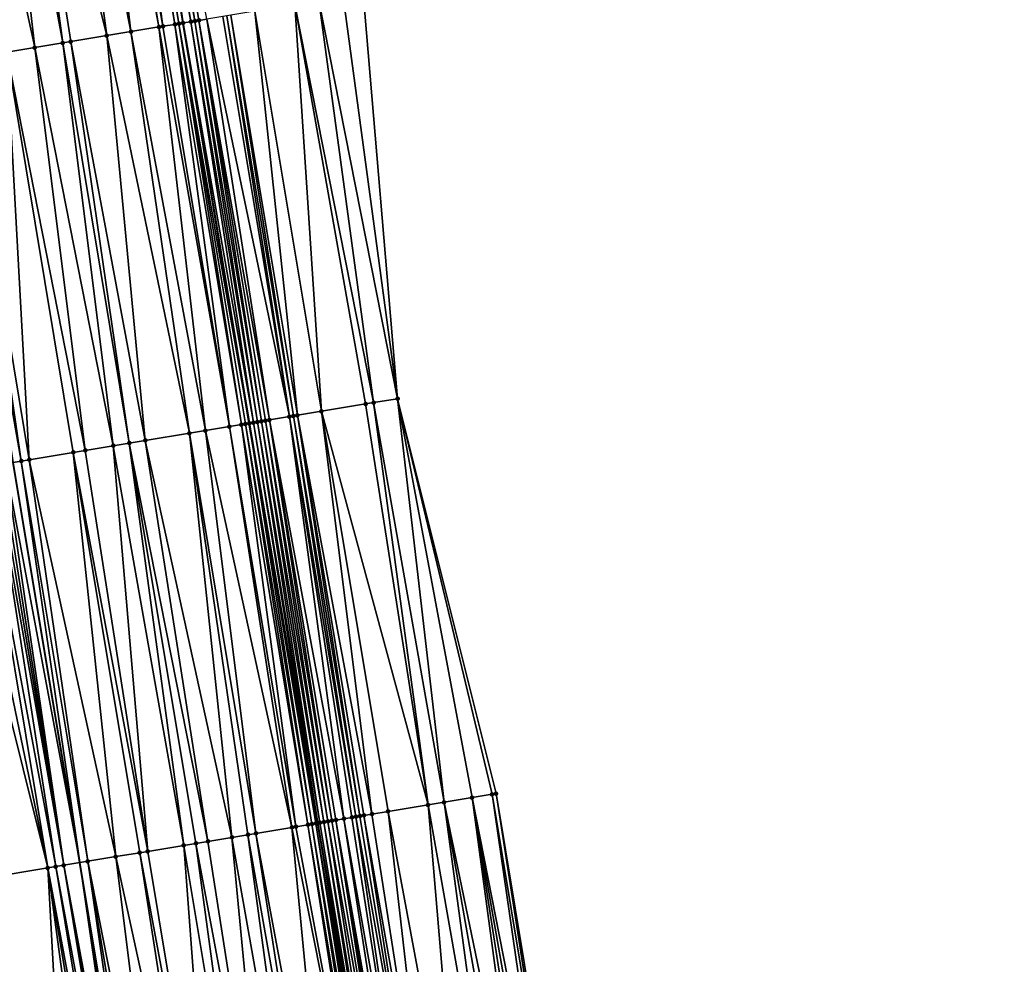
# Model space of a CAD drawing. Header units: feet. Extents: x 2004186 to 2014793, y 836912 to 864902.
# Tile 36 of 256: x 2010884 to 2010932, y 837913 to 837960. Entities that reach past the tile are written whole.
import ezdxf

# ---------------------------------------------------------------- set-up
doc = ezdxf.new("R2010")
doc.units = ezdxf.units.FT
doc.header["$LTSCALE"] = 100
doc.header["$MEASUREMENT"] = 0
for name, color, linetype, lineweight in [('EP_Travel Lane', 5, 'Continuous', 40), ('GPL_Skip Line', 2, 'Continuous', 40), ('Road Shots', 4, 'Continuous', 200), ('Road X-Section', 30, 'Continuous', 13)]:
    doc.layers.add(name, color=color, linetype=linetype, lineweight=lineweight)
doc.layers.add('I-77 SB_MM21-27-Surface-Border', color=7, linetype='Continuous')
doc.layers.add('I-77 SB_MM21-27-Surface-TIN', color=7, linetype='Continuous')

msp = doc.modelspace()

# ---------------------------------------------------------------- linework, layer by layer
at = {"layer": 'EP_Travel Lane'}
msp.add_polyline3d([(2010924.639492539, 837762.1535632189, 351.112302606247), (2010921.426372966, 837781.892545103, 350.9676407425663), (2010918.213079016, 837801.6325982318, 350.8297281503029), (2010914.999891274, 837821.3719988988, 350.6744719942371), (2010911.786688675, 837841.111490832, 350.4947410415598), (2010908.573468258, 837860.8510922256, 350.325861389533), (2010905.230177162, 837880.568761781, 350.1408622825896), (2010901.841067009, 837900.2786288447, 349.9394144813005), (2010898.449661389, 837919.9880453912, 349.7328753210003), (2010895.058262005, 837939.6974256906, 349.5052719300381), (2010891.815247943, 837959.4319245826, 349.2995433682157), (2010888.576262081, 837979.1662697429, 349.0703056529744), (2010885.338498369, 837998.9010949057, 348.8471229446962), (2010882.096663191, 838018.6327514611, 348.5928609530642), (2010878.840994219, 838038.364374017, 348.3396997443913), (2010875.554514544, 838058.0836209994, 348.0588226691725)], dxfattribs=at)
at = {"layer": 'GPL_Skip Line'}
msp.add_polyline3d([(2010912.941776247, 837760.2101772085, 351.2977081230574), (2010909.662889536, 837779.9389449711, 351.1435873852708), (2010906.383978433, 837799.6678595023, 351.0071581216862), (2010903.105088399, 837819.3966472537, 350.8527053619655), (2010899.826222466, 837839.1252899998, 350.6803810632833), (2010896.547340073, 837858.8540317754, 350.5199043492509), (2010893.268504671, 837878.5824908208, 350.3265377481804), (2010889.989681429, 837898.3108766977, 350.1271069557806), (2010886.710847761, 837918.0393253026, 349.9331000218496), (2010883.43206572, 837937.7674632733, 349.709123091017), (2010880.153236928, 837957.4958825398, 349.5122352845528), (2010876.874473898, 837977.2239061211, 349.278154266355), (2010873.595703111, 837996.9519763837, 349.0480733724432), (2010870.317881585, 838016.6798634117, 348.7903655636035), (2010867.042732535, 838036.408323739, 348.54283245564), (2010863.778196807, 838056.1379168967, 348.2497491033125), (2010860.513625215, 838075.8677769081, 347.975805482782)], dxfattribs=at)
at = {"layer": 'I-77 SB_MM21-27-Surface-Border', "color": 3, "linetype": 'ByBlock', "lineweight": -2}
msp.add_polyline3d([(2010883.116545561, 838059.329832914, 347.7215832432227), (2010885.589927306, 838039.4810432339, 348.0477483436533), (2010890.443600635, 838020.0138522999, 348.233986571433), (2010894.312746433, 838000.3876960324, 348.4551105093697), (2010897.591424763, 837980.6601820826, 348.698180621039), (2010900.672749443, 837960.9002386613, 348.9272747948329), (2010902.373183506, 837940.9097694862, 349.2042236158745), (2010907.230432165, 837921.4432488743, 349.3640265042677), (2010910.509157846, 837901.715450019, 349.5693387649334), (2010913.590574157, 837881.9549552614, 349.7894241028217), (2010916.869330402, 837862.2269725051, 349.9897201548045), (2010919.556296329, 837842.4000729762, 350.1814945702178), (2010922.637881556, 837822.6385618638, 350.3445462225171), (2010925.522047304, 837802.8450173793, 350.4971758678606), (2010928.801060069, 837783.1154911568, 350.6428414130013), (2010932.276911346, 837763.4214939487, 350.7692823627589)], dxfattribs=at)
at = {"layer": 'I-77 SB_MM21-27-Surface-TIN', "color": 128, "linetype": 'ByBlock', "lineweight": -2}
for points in [[(2010888.909784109, 837979.2217334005, 349.0730916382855), (2010888.712489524, 837979.1889485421, 349.0735284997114), (2010892.188498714, 837959.4940011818, 349.3037677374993)], [(2010889.304386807, 837979.2872217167, 349.0651303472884), (2010888.909784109, 837979.2217334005, 349.0730916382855), (2010892.385796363, 837959.526767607, 349.3013989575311)], [(2010888.909784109, 837979.2217334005, 349.0730916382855), (2010892.188498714, 837959.4940011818, 349.3037677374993), (2010892.385796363, 837959.526767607, 349.3013989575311)], [(2010889.304386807, 837979.2872217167, 349.0651303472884), (2010892.583100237, 837959.5594965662, 349.295245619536), (2010892.977729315, 837959.6248261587, 349.2699763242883)], [(2010889.304386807, 837979.2872217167, 349.0651303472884), (2010892.385796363, 837959.526767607, 349.3013989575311), (2010892.583100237, 837959.5594965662, 349.295245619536)], [(2010886.936743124, 837978.8944572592, 349.1273029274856), (2010885.358338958, 837978.6324641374, 349.1556777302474), (2010889.22898794, 837959.002781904, 349.3672904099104)], [(2010887.331352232, 837978.9599070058, 349.1159833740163), (2010886.936743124, 837978.8944572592, 349.1273029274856), (2010890.61009496, 837959.2320055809, 349.3364357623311)], [(2010886.936743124, 837978.8944572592, 349.1273029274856), (2010889.22898794, 837959.002781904, 349.3672904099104), (2010890.61009496, 837959.2320055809, 349.3364357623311)], [(2010888.120582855, 837979.0907318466, 349.0868443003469), (2010887.331352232, 837978.9599070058, 349.1159833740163), (2010890.8073973, 837959.2647437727, 349.3312150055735)], [(2010887.331352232, 837978.9599070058, 349.1159833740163), (2010890.61009496, 837959.2320055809, 349.3364357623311), (2010890.8073973, 837959.2647437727, 349.3312150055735)], [(2010888.317897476, 837979.1233961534, 349.0759109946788), (2010888.120582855, 837979.0907318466, 349.0868443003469), (2010891.399312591, 837959.3629085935, 349.3105269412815)], [(2010888.120582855, 837979.0907318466, 349.0868443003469), (2010890.8073973, 837959.2647437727, 349.3312150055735), (2010891.399312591, 837959.3629085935, 349.3105269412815)], [(2010888.515204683, 837979.156105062, 349.0688611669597), (2010888.317897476, 837979.1233961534, 349.0759109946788), (2010891.59662003, 837959.3956161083, 349.3022074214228)], [(2010888.317897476, 837979.1233961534, 349.0759109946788), (2010891.399312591, 837959.3629085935, 349.3105269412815), (2010891.59662003, 837959.3956161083, 349.3022074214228)], [(2010888.515204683, 837979.156105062, 349.0688611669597), (2010891.815247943, 837959.4319245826, 349.2995433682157), (2010888.576262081, 837979.1662697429, 349.0703056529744)], [(2010888.515204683, 837979.156105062, 349.0688611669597), (2010891.793918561, 837959.4283772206, 349.2993019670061), (2010891.815247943, 837959.4319245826, 349.2995433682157)], [(2010888.515204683, 837979.156105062, 349.0688611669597), (2010891.59662003, 837959.3956161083, 349.3022074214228), (2010891.793918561, 837959.4283772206, 349.2993019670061)], [(2010888.712489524, 837979.1889485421, 349.0735284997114), (2010888.576262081, 837979.1662697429, 349.0703056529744), (2010891.815247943, 837959.4319245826, 349.2995433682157)], [(2010888.712489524, 837979.1889485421, 349.0735284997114), (2010891.815247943, 837959.4319245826, 349.2995433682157), (2010892.188498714, 837959.4940011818, 349.3037677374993)], [(2010883.188046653, 837978.2721428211, 349.1876600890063), (2010882.201565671, 837978.1082670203, 349.1940665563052), (2010885.874912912, 837958.4458429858, 349.4166824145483)], [(2010885.358338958, 837978.6324641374, 349.1556777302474), (2010883.188046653, 837978.2721428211, 349.1876600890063), (2010888.04519146, 837958.806247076, 349.3879400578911)], [(2010883.188046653, 837978.2721428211, 349.1876600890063), (2010886.269504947, 837958.5113954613, 349.4139272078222), (2010888.04519146, 837958.806247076, 349.3879400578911)], [(2010883.188046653, 837978.2721428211, 349.1876600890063), (2010885.874912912, 837958.4458429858, 349.4166824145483), (2010886.269504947, 837958.5113954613, 349.4139272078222)], [(2010885.358338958, 837978.6324641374, 349.1556777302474), (2010888.04519146, 837958.806247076, 349.3879400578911), (2010889.22898794, 837959.002781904, 349.3672904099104)], [(2010882.201565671, 837978.1082670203, 349.1940665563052), (2010880.22857468, 837977.7806900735, 349.222086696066), (2010884.493822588, 837958.2165188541, 349.4373898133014)], [(2010880.22857468, 837977.7806900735, 349.222086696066), (2010883.112724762, 837957.9872398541, 349.4626561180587), (2010884.493822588, 837958.2165188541, 349.4373898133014)], [(2010882.201565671, 837978.1082670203, 349.1940665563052), (2010884.493822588, 837958.2165188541, 349.4373898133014), (2010885.874912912, 837958.4458429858, 349.4166824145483)], [(2010900.672749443, 837960.9002386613, 348.9272747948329), (2010899.686209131, 837960.7367198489, 348.9707675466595), (2010902.373183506, 837940.9097694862, 349.2042236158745)], [(2010897.318505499, 837960.3443161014, 349.0793323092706), (2010895.345425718, 837960.0172733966, 349.1658046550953), (2010898.624287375, 837940.288656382, 349.3774550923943)], [(2010898.502359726, 837960.540503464, 349.023584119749), (2010897.318505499, 837960.3443161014, 349.0793323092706), (2010901.18932447, 837940.713611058, 349.2573328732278)], [(2010897.318505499, 837960.3443161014, 349.0793323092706), (2010900.794696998, 837940.6482718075, 349.2793237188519), (2010901.18932447, 837940.713611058, 349.2573328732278)], [(2010897.318505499, 837960.3443161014, 349.0793323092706), (2010898.624287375, 837940.288656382, 349.3774550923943), (2010900.794696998, 837940.6482718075, 349.2793237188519)], [(2010899.686209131, 837960.7367198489, 348.9707675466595), (2010898.502359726, 837960.540503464, 349.023584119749), (2010902.373183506, 837940.9097694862, 349.2042236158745)], [(2010898.502359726, 837960.540503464, 349.023584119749), (2010901.18932447, 837940.713611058, 349.2573328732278), (2010902.373183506, 837940.9097694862, 349.2042236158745)], [(2010894.161569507, 837959.8210979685, 349.2227583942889), (2010893.964269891, 837959.7883433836, 349.2263232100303), (2010897.243130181, 837940.0597345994, 349.4329892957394)], [(2010895.345425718, 837960.0172733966, 349.1658046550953), (2010894.161569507, 837959.8210979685, 349.2227583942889), (2010897.440426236, 837940.09251061, 349.4317216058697)], [(2010894.161569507, 837959.8210979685, 349.2227583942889), (2010897.243130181, 837940.0597345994, 349.4329892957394), (2010897.440426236, 837940.09251061, 349.4317216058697)], [(2010895.345425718, 837960.0172733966, 349.1658046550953), (2010897.440426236, 837940.09251061, 349.4317216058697), (2010898.624287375, 837940.288656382, 349.3774550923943)], [(2010891.399312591, 837959.3629085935, 349.3105269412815), (2010890.8073973, 837959.2647437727, 349.3312150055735), (2010894.086249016, 837939.536186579, 349.5326546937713)], [(2010891.59662003, 837959.3956161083, 349.3022074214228), (2010891.399312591, 837959.3629085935, 349.3105269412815), (2010894.678164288, 837939.6343515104, 349.5139379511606)], [(2010891.399312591, 837959.3629085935, 349.3105269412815), (2010894.086249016, 837939.536186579, 349.5326546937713), (2010894.678164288, 837939.6343515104, 349.5139379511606)], [(2010891.793918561, 837959.4283772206, 349.2993019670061), (2010891.59662003, 837959.3956161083, 349.3022074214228), (2010895.058262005, 837939.6974256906, 349.5052719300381)], [(2010891.59662003, 837959.3956161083, 349.3022074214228), (2010894.875474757, 837939.6670407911, 349.5047397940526), (2010895.058262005, 837939.6974256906, 349.5052719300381)], [(2010891.59662003, 837959.3956161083, 349.3022074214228), (2010894.678164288, 837939.6343515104, 349.5139379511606), (2010894.875474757, 837939.6670407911, 349.5047397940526)], [(2010891.793918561, 837959.4283772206, 349.2993019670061), (2010895.058262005, 837939.6974256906, 349.5052719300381), (2010891.815247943, 837959.4319245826, 349.2995433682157)], [(2010892.188498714, 837959.4940011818, 349.3037677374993), (2010891.815247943, 837959.4319245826, 349.2995433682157), (2010895.270046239, 837939.7327169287, 349.513553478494)], [(2010895.270046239, 837939.7327169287, 349.513553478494), (2010891.815247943, 837959.4319245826, 349.2995433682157), (2010895.072767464, 837939.6998369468, 349.5053141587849)], [(2010895.072767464, 837939.6998369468, 349.5053141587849), (2010891.815247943, 837959.4319245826, 349.2995433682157), (2010895.058262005, 837939.6974256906, 349.5052719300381)], [(2010892.385796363, 837959.526767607, 349.3013989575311), (2010892.188498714, 837959.4940011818, 349.3037677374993), (2010895.467343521, 837939.7654855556, 349.511610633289)], [(2010892.188498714, 837959.4940011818, 349.3037677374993), (2010895.270046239, 837939.7327169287, 349.513553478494), (2010895.467343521, 837939.7654855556, 349.511610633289)], [(2010892.583100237, 837959.5594965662, 349.295245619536), (2010892.385796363, 837959.526767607, 349.3013989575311), (2010895.664646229, 837939.7982215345, 349.5066825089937)], [(2010892.385796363, 837959.526767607, 349.3013989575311), (2010895.467343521, 837939.7654855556, 349.511610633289), (2010895.664646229, 837939.7982215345, 349.5066825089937)], [(2010892.977729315, 837959.6248261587, 349.2699763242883), (2010892.583100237, 837959.5594965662, 349.295245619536), (2010896.05927216, 837939.8635700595, 349.4855397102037)], [(2010892.583100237, 837959.5594965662, 349.295245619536), (2010895.861953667, 837939.8309290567, 349.4991523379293), (2010896.05927216, 837939.8635700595, 349.4855397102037)], [(2010892.583100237, 837959.5594965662, 349.295245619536), (2010895.664646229, 837939.7982215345, 349.5066825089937), (2010895.861953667, 837939.8309290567, 349.4991523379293)], [(2010893.766963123, 837959.7556318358, 349.2342353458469), (2010892.977729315, 837959.6248261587, 349.2699763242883), (2010897.045821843, 837940.0270324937, 349.4410147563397)], [(2010892.977729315, 837959.6248261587, 349.2699763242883), (2010896.05927216, 837939.8635700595, 349.4855397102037), (2010897.045821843, 837940.0270324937, 349.4410147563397)], [(2010893.964269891, 837959.7883433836, 349.2263232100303), (2010893.766963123, 837959.7556318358, 349.2342353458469), (2010897.045821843, 837940.0270324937, 349.4410147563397)], [(2010893.964269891, 837959.7883433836, 349.2263232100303), (2010897.045821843, 837940.0270324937, 349.4410147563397), (2010897.243130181, 837940.0597345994, 349.4329892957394)], [(2010889.22898794, 837959.002781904, 349.3672904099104), (2010888.04519146, 837958.806247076, 349.3879400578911), (2010892.113230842, 837939.2087731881, 349.5770347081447)], [(2010890.61009496, 837959.2320055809, 349.3364357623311), (2010889.22898794, 837959.002781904, 349.3672904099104), (2010892.902433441, 837939.3397666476, 349.5618524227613)], [(2010889.22898794, 837959.002781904, 349.3672904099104), (2010892.113230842, 837939.2087731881, 349.5770347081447), (2010892.902433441, 837939.3397666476, 349.5618524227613)], [(2010890.8073973, 837959.2647437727, 349.3312150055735), (2010890.61009496, 837959.2320055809, 349.3364357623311), (2010894.086249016, 837939.536186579, 349.5326546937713)], [(2010890.61009496, 837959.2320055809, 349.3364357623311), (2010892.902433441, 837939.3397666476, 349.5618524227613), (2010894.086249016, 837939.536186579, 349.5326546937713)], [(2010885.874912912, 837958.4458429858, 349.4166824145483), (2010884.493822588, 837958.2165188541, 349.4373898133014), (2010888.364549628, 837938.5863669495, 349.632023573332)], [(2010886.269504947, 837958.5113954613, 349.4139272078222), (2010885.874912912, 837958.4458429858, 349.4166824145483), (2010889.153746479, 837938.7173949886, 349.6200032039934)], [(2010885.874912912, 837958.4458429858, 349.4166824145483), (2010888.364549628, 837938.5863669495, 349.632023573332), (2010889.153746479, 837938.7173949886, 349.6200032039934)], [(2010888.04519146, 837958.806247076, 349.3879400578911), (2010886.269504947, 837958.5113954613, 349.4139272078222), (2010889.94293815, 837938.8484542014, 349.6108333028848)], [(2010886.269504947, 837958.5113954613, 349.4139272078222), (2010889.153746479, 837938.7173949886, 349.6200032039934), (2010889.94293815, 837938.8484542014, 349.6108333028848)], [(2010888.04519146, 837958.806247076, 349.3879400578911), (2010889.94293815, 837938.8484542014, 349.6108333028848), (2010892.113230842, 837939.2087731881, 349.5770347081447)], [(2010883.112724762, 837957.9872398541, 349.4626561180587), (2010880.94242612, 837957.6269566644, 349.5036110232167), (2010884.221253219, 837937.8985475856, 349.7022482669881)], [(2010884.493822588, 837958.2165188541, 349.4373898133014), (2010883.112724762, 837957.9872398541, 349.4626561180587), (2010886.983455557, 837938.3570653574, 349.6528284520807)], [(2010883.112724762, 837957.9872398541, 349.4626561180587), (2010886.391554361, 837938.2588157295, 349.663800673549), (2010886.983455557, 837938.3570653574, 349.6528284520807)], [(2010883.112724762, 837957.9872398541, 349.4626561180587), (2010884.221253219, 837937.8985475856, 349.7022482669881), (2010886.391554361, 837938.2588157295, 349.663800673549)], [(2010884.493822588, 837958.2165188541, 349.4373898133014), (2010886.983455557, 837938.3570653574, 349.6528284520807), (2010888.364549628, 837938.5863669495, 349.632023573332)], [(2010880.94242612, 837957.6269566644, 349.5036110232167), (2010880.350531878, 837957.5286652, 349.5115064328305), (2010883.826653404, 837937.8330419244, 349.7090227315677)], [(2010880.350531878, 837957.5286652, 349.5115064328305), (2010883.43206572, 837937.7674632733, 349.709123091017), (2010883.826653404, 837937.8330419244, 349.7090227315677)], [(2010880.94242612, 837957.6269566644, 349.5036110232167), (2010883.826653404, 837937.8330419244, 349.7090227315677), (2010884.221253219, 837937.8985475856, 349.7022482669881)], [(2010902.373183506, 837940.9097694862, 349.2042236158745), (2010901.18932447, 837940.713611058, 349.2573328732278), (2010904.665408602, 837921.0182127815, 349.4767062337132)], [(2010902.373183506, 837940.9097694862, 349.2042236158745), (2010907.033121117, 837921.4105630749, 349.3735431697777), (2010907.230432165, 837921.4432488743, 349.3640265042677)], [(2010902.373183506, 837940.9097694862, 349.2042236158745), (2010906.046576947, 837921.2470674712, 349.4150359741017), (2010907.033121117, 837921.4105630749, 349.3735431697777)], [(2010902.373183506, 837940.9097694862, 349.2042236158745), (2010904.665408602, 837921.0182127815, 349.4767062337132), (2010906.046576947, 837921.2470674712, 349.4150359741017)], [(2010900.794696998, 837940.6482718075, 349.2793237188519), (2010898.624287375, 837940.288656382, 349.3774550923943), (2010903.87616386, 837920.8874728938, 349.5150754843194)], [(2010901.18932447, 837940.713611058, 349.2573328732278), (2010900.794696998, 837940.6482718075, 349.2793237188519), (2010903.87616386, 837920.8874728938, 349.5150754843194)], [(2010901.18932447, 837940.713611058, 349.2573328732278), (2010903.87616386, 837920.8874728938, 349.5150754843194), (2010904.665408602, 837921.0182127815, 349.4767062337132)], [(2010897.045821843, 837940.0270324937, 349.4410147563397), (2010896.05927216, 837939.8635700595, 349.4855397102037), (2010899.732672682, 837920.2008254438, 349.6924620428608)], [(2010897.243130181, 837940.0597345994, 349.4329892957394), (2010897.045821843, 837940.0270324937, 349.4410147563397), (2010900.324600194, 837920.2989167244, 349.6670102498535)], [(2010897.045821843, 837940.0270324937, 349.4410147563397), (2010900.127288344, 837920.266235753, 349.6769683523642), (2010900.324600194, 837920.2989167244, 349.6670102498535)], [(2010897.045821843, 837940.0270324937, 349.4410147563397), (2010899.732672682, 837920.2008254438, 349.6924620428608), (2010900.127288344, 837920.266235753, 349.6769683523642)], [(2010897.440426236, 837940.09251061, 349.4317216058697), (2010897.243130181, 837940.0597345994, 349.4329892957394), (2010900.521908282, 837920.3316203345, 349.6591222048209)], [(2010897.243130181, 837940.0597345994, 349.4329892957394), (2010900.324600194, 837920.2989167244, 349.6670102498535), (2010900.521908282, 837920.3316203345, 349.6591222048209)], [(2010898.624287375, 837940.288656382, 349.3774550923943), (2010897.440426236, 837940.09251061, 349.4317216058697), (2010901.11382378, 837920.429783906, 349.6402805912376)], [(2010897.440426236, 837940.09251061, 349.4317216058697), (2010900.719204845, 837920.3643932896, 349.6575749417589), (2010901.11382378, 837920.429783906, 349.6402805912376)], [(2010897.440426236, 837940.09251061, 349.4317216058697), (2010900.521908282, 837920.3316203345, 349.6591222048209), (2010900.719204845, 837920.3643932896, 349.6575749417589)], [(2010898.624287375, 837940.288656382, 349.3774550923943), (2010901.903066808, 837920.5605341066, 349.6028543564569), (2010903.87616386, 837920.8874728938, 349.5150754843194)], [(2010898.624287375, 837940.288656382, 349.3774550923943), (2010901.11382378, 837920.429783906, 349.6402805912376), (2010901.903066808, 837920.5605341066, 349.6028543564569)], [(2010894.086249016, 837939.536186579, 349.5326546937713), (2010892.902433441, 837939.3397666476, 349.5618524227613), (2010897.167712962, 837919.7754052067, 349.7700160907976)], [(2010894.678164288, 837939.6343515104, 349.5139379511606), (2010894.086249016, 837939.536186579, 349.5326546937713), (2010897.36501615, 837919.8081382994, 349.7648238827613)], [(2010894.086249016, 837939.536186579, 349.5326546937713), (2010897.167712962, 837919.7754052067, 349.7700160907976), (2010897.36501615, 837919.8081382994, 349.7648238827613)], [(2010894.875474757, 837939.6670407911, 349.5047397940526), (2010894.678164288, 837939.6343515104, 349.5139379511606), (2010897.95693756, 837919.9062662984, 349.7427295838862)], [(2010894.678164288, 837939.6343515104, 349.5139379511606), (2010897.36501615, 837919.8081382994, 349.7648238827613), (2010897.95693756, 837919.9062662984, 349.7427295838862)], [(2010894.875474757, 837939.6670407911, 349.5047397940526), (2010898.154248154, 837919.9389548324, 349.7334629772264), (2010895.058262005, 837939.6974256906, 349.5052719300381)], [(2010894.875474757, 837939.6670407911, 349.5047397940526), (2010897.95693756, 837919.9062662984, 349.7427295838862), (2010898.154248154, 837919.9389548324, 349.7334629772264)], [(2010895.072767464, 837939.6998369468, 349.5053141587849), (2010895.058262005, 837939.6974256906, 349.5052719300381), (2010898.449661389, 837919.9880453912, 349.7328753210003)], [(2010898.351546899, 837919.9717146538, 349.7307148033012), (2010898.449661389, 837919.9880453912, 349.7328753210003), (2010895.058262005, 837939.6974256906, 349.5052719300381)], [(2010898.351546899, 837919.9717146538, 349.7307148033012), (2010895.058262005, 837939.6974256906, 349.5052719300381), (2010898.154248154, 837919.9389548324, 349.7334629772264)], [(2010895.270046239, 837939.7327169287, 349.513553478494), (2010895.072767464, 837939.6998369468, 349.5053141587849), (2010898.449661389, 837919.9880453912, 349.7328753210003)], [(2010895.467343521, 837939.7654855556, 349.511610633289), (2010895.270046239, 837939.7327169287, 349.513553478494), (2010898.548832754, 837920.0045520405, 349.7350591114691)], [(2010895.270046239, 837939.7327169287, 349.513553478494), (2010898.449661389, 837919.9880453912, 349.7328753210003), (2010898.548832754, 837920.0045520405, 349.7350591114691)], [(2010895.664646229, 837939.7982215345, 349.5066825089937), (2010895.467343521, 837939.7654855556, 349.511610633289), (2010898.746123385, 837920.0373606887, 349.7367756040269)], [(2010895.467343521, 837939.7654855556, 349.511610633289), (2010898.548832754, 837920.0045520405, 349.7350591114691), (2010898.746123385, 837920.0373606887, 349.7367756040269)], [(2010895.861953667, 837939.8309290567, 349.4991523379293), (2010895.664646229, 837939.7982215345, 349.5066825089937), (2010898.94342056, 837920.0701299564, 349.7348911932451)], [(2010895.664646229, 837939.7982215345, 349.5066825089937), (2010898.746123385, 837920.0373606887, 349.7367756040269), (2010898.94342056, 837920.0701299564, 349.7348911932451)], [(2010896.05927216, 837939.8635700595, 349.4855397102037), (2010895.861953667, 837939.8309290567, 349.4991523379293), (2010899.140725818, 837920.1028505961, 349.7285603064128)], [(2010895.861953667, 837939.8309290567, 349.4991523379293), (2010898.94342056, 837920.0701299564, 349.7348911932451), (2010899.140725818, 837920.1028505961, 349.7285603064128)], [(2010896.05927216, 837939.8635700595, 349.4855397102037), (2010899.338045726, 837920.1354830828, 349.7141688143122), (2010899.732672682, 837920.2008254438, 349.6924620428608)], [(2010896.05927216, 837939.8635700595, 349.4855397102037), (2010899.140725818, 837920.1028505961, 349.7285603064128), (2010899.338045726, 837920.1354830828, 349.7141688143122)], [(2010892.113230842, 837939.2087731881, 349.5770347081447), (2010889.94293815, 837938.8484542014, 349.6108333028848), (2010894.208215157, 837919.2841078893, 349.8203828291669)], [(2010892.902433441, 837939.3397666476, 349.5618524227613), (2010892.113230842, 837939.2087731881, 349.5770347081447), (2010895.392003, 837919.4806946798, 349.8064414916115)], [(2010892.113230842, 837939.2087731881, 349.5770347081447), (2010894.997406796, 837919.4151672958, 349.811229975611), (2010895.392003, 837919.4806946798, 349.8064414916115)], [(2010892.113230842, 837939.2087731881, 349.5770347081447), (2010894.208215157, 837919.2841078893, 349.8203828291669), (2010894.997406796, 837919.4151672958, 349.811229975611)], [(2010892.902433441, 837939.3397666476, 349.5618524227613), (2010895.392003, 837919.4806946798, 349.8064414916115), (2010897.167712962, 837919.7754052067, 349.7700160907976)], [(2010888.364549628, 837938.5863669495, 349.632023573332), (2010886.983455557, 837938.3570653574, 349.6528284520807), (2010890.064947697, 837918.596114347, 349.8746843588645)], [(2010889.153746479, 837938.7173949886, 349.6200032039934), (2010888.364549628, 837938.5863669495, 349.632023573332), (2010891.840641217, 837918.8909238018, 349.8473048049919)], [(2010888.364549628, 837938.5863669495, 349.632023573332), (2010890.064947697, 837918.596114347, 349.8746843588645), (2010891.840641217, 837918.8909238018, 349.8473048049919)], [(2010889.94293815, 837938.8484542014, 349.6108333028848), (2010889.153746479, 837938.7173949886, 349.6200032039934), (2010893.024425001, 837919.087535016, 349.8355967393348)], [(2010889.153746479, 837938.7173949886, 349.6200032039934), (2010892.432534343, 837918.9892219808, 349.8407715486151), (2010893.024425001, 837919.087535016, 349.8355967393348)], [(2010889.153746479, 837938.7173949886, 349.6200032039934), (2010891.840641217, 837918.8909238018, 349.8473048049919), (2010892.432534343, 837918.9892219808, 349.8407715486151)], [(2010889.94293815, 837938.8484542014, 349.6108333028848), (2010893.024425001, 837919.087535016, 349.8355967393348), (2010894.208215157, 837919.2841078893, 349.8203828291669)], [(2010886.391554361, 837938.2588157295, 349.663800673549), (2010884.221253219, 837937.8985475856, 349.7022482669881), (2010888.486540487, 837918.3341395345, 349.9061572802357)], [(2010886.983455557, 837938.3570653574, 349.6528284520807), (2010886.391554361, 837938.2588157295, 349.663800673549), (2010890.064947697, 837918.596114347, 349.8746843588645)], [(2010886.391554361, 837938.2588157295, 349.663800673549), (2010889.670345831, 837918.5306210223, 349.8825871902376), (2010890.064947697, 837918.596114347, 349.8746843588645)], [(2010886.391554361, 837938.2588157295, 349.663800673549), (2010888.486540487, 837918.3341395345, 349.9061572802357), (2010889.670345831, 837918.5306210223, 349.8825871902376)], [(2010881.853719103, 837937.5051238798, 349.7072578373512), (2010881.064578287, 837937.3737586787, 349.6884485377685), (2010885.132503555, 837917.7769714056, 349.9299099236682)], [(2010882.445584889, 837937.603586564, 349.7157672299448), (2010881.853719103, 837937.5051238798, 349.7072578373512), (2010885.52708098, 837917.8426117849, 349.9354535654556)], [(2010881.853719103, 837937.5051238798, 349.7072578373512), (2010885.132503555, 837917.7769714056, 349.9299099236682), (2010885.52708098, 837917.8426117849, 349.9354535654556)], [(2010882.642876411, 837937.6363898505, 349.7169936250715), (2010882.445584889, 837937.603586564, 349.7157672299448), (2010885.921663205, 837917.9082232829, 349.9383563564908)], [(2010882.445584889, 837937.603586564, 349.7157672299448), (2010885.52708098, 837917.8426117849, 349.9354535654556), (2010885.921663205, 837917.9082232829, 349.9383563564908)], [(2010882.840171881, 837937.6691693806, 349.7160477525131), (2010882.642876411, 837937.6363898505, 349.7169936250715), (2010885.921663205, 837917.9082232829, 349.9383563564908)], [(2010883.037478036, 837937.7018846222, 349.7092234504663), (2010882.840171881, 837937.6691693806, 349.7160477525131), (2010885.921663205, 837917.9082232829, 349.9383563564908)], [(2010883.037478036, 837937.7018846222, 349.7092234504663), (2010886.710847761, 837918.0393253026, 349.9331000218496), (2010883.43206572, 837937.7674632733, 349.709123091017)], [(2010883.037478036, 837937.7018846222, 349.7092234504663), (2010885.921663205, 837917.9082232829, 349.9383563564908), (2010886.710847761, 837918.0393253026, 349.9331000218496)], [(2010883.826653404, 837937.8330419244, 349.7090227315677), (2010883.43206572, 837937.7674632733, 349.709123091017), (2010886.710847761, 837918.0393253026, 349.9331000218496)], [(2010884.221253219, 837937.8985475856, 349.7022482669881), (2010883.826653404, 837937.8330419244, 349.7090227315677), (2010887.105440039, 837918.1048763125, 349.9304718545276)], [(2010883.826653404, 837937.8330419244, 349.7090227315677), (2010886.710847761, 837918.0393253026, 349.9331000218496), (2010887.105440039, 837918.1048763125, 349.9304718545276)], [(2010884.221253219, 837937.8985475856, 349.7022482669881), (2010887.105440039, 837918.1048763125, 349.9304718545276), (2010888.486540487, 837918.3341395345, 349.9061572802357)], [(2010881.064578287, 837937.3737586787, 349.6884485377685), (2010880.27543421, 837937.2424131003, 349.6714335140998), (2010885.132503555, 837917.7769714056, 349.9299099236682)], [(2010880.27543421, 837937.2424131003, 349.6714335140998), (2010882.173223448, 837917.2843642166, 349.8605036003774), (2010885.132503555, 837917.7769714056, 349.9299099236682)], [(2010904.665408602, 837921.0182127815, 349.4767062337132), (2010903.87616386, 837920.8874728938, 349.5150754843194), (2010907.35222897, 837901.1921890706, 349.7071407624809)], [(2010906.046576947, 837921.2470674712, 349.4150359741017), (2010904.665408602, 837921.0182127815, 349.4767062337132), (2010908.73338676, 837901.4211072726, 349.6460055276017)], [(2010904.665408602, 837921.0182127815, 349.4767062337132), (2010908.141463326, 837901.3229914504, 349.6714036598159), (2010908.73338676, 837901.4211072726, 349.6460055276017)], [(2010904.665408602, 837921.0182127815, 349.4767062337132), (2010907.35222897, 837901.1921890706, 349.7071407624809), (2010908.141463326, 837901.3229914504, 349.6714036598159)], [(2010907.033121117, 837921.4105630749, 349.3735431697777), (2010906.046576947, 837921.2470674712, 349.4150359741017), (2010909.917232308, 837901.6173468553, 349.5960036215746)], [(2010906.046576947, 837921.2470674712, 349.4150359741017), (2010909.522618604, 837901.5519247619, 349.6117803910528), (2010909.917232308, 837901.6173468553, 349.5960036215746)], [(2010906.046576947, 837921.2470674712, 349.4150359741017), (2010909.127997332, 837901.4865482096, 349.6321143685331), (2010909.522618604, 837901.5519247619, 349.6117803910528)], [(2010906.046576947, 837921.2470674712, 349.4150359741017), (2010908.73338676, 837901.4211072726, 349.6460055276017), (2010909.127997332, 837901.4865482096, 349.6321143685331)], [(2010907.230432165, 837921.4432488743, 349.3640265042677), (2010907.033121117, 837921.4105630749, 349.3735431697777), (2010910.311847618, 837901.6827592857, 349.5792598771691)], [(2010907.033121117, 837921.4105630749, 349.3735431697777), (2010909.917232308, 837901.6173468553, 349.5960036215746), (2010910.311847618, 837901.6827592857, 349.5792598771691)], [(2010907.230432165, 837921.4432488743, 349.3640265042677), (2010910.311847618, 837901.6827592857, 349.5792598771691), (2010910.509157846, 837901.715450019, 349.5693387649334)], [(2010901.903066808, 837920.5605341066, 349.6028543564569), (2010901.11382378, 837920.429783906, 349.6402805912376), (2010904.195297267, 837900.6689451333, 349.84664502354)], [(2010903.87616386, 837920.8874728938, 349.5150754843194), (2010901.903066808, 837920.5605341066, 349.6028543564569), (2010905.576456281, 837900.8978559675, 349.7847725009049)], [(2010901.903066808, 837920.5605341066, 349.6028543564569), (2010904.195297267, 837900.6689451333, 349.84664502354), (2010905.576456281, 837900.8978559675, 349.7847725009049)], [(2010903.87616386, 837920.8874728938, 349.5150754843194), (2010905.576456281, 837900.8978559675, 349.7847725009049), (2010907.35222897, 837901.1921890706, 349.7071407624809)], [(2010898.746123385, 837920.0373606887, 349.7367756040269), (2010898.548832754, 837920.0045520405, 349.7350591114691), (2010901.841067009, 837900.2786288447, 349.9394144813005)], [(2010898.94342056, 837920.0701299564, 349.7348911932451), (2010898.746123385, 837920.0373606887, 349.7367756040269), (2010902.02491827, 837900.3091454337, 349.9356002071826)], [(2010898.746123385, 837920.0373606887, 349.7367756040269), (2010901.841067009, 837900.2786288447, 349.9394144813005), (2010902.02491827, 837900.3091454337, 349.9356002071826)], [(2010899.140725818, 837920.1028505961, 349.7285603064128), (2010898.94342056, 837920.0701299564, 349.7348911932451), (2010902.419530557, 837900.3745760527, 349.9206765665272)], [(2010898.94342056, 837920.0701299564, 349.7348911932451), (2010902.02491827, 837900.3091454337, 349.9356002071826), (2010902.419530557, 837900.3745760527, 349.9206765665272)], [(2010899.338045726, 837920.1354830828, 349.7141688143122), (2010899.140725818, 837920.1028505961, 349.7285603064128), (2010902.419530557, 837900.3745760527, 349.9206765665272)], [(2010899.732672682, 837920.2008254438, 349.6924620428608), (2010899.338045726, 837920.1354830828, 349.7141688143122), (2010902.814155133, 837900.4399327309, 349.8983538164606)], [(2010899.338045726, 837920.1354830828, 349.7141688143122), (2010902.616846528, 837900.4072322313, 349.9072976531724), (2010902.814155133, 837900.4399327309, 349.8983538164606)], [(2010899.338045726, 837920.1354830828, 349.7141688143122), (2010902.419530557, 837900.3745760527, 349.9206765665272), (2010902.616846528, 837900.4072322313, 349.9072976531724)], [(2010900.127288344, 837920.266235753, 349.6769683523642), (2010899.732672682, 837920.2008254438, 349.6924620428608), (2010903.2087622, 837900.5053947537, 349.8865726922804)], [(2010899.732672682, 837920.2008254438, 349.6924620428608), (2010902.814155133, 837900.4399327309, 349.8983538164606), (2010903.2087622, 837900.5053947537, 349.8865726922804)], [(2010900.324600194, 837920.2989167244, 349.6670102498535), (2010900.127288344, 837920.266235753, 349.6769683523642), (2010903.2087622, 837900.5053947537, 349.8865726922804)], [(2010900.521908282, 837920.3316203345, 349.6591222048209), (2010900.324600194, 837920.2989167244, 349.6670102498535), (2010903.800684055, 837900.6035200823, 349.8621258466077)], [(2010900.324600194, 837920.2989167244, 349.6670102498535), (2010903.2087622, 837900.5053947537, 349.8865726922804), (2010903.800684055, 837900.6035200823, 349.8621258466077)], [(2010900.719204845, 837920.3643932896, 349.6575749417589), (2010900.521908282, 837920.3316203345, 349.6591222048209), (2010903.800684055, 837900.6035200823, 349.8621258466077)], [(2010901.11382378, 837920.429783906, 349.6402805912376), (2010900.719204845, 837920.3643932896, 349.6575749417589), (2010904.195297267, 837900.6689451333, 349.84664502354)], [(2010900.719204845, 837920.3643932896, 349.6575749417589), (2010903.800684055, 837900.6035200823, 349.8621258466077), (2010904.195297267, 837900.6689451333, 349.84664502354)], [(2010897.167712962, 837919.7754052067, 349.7700160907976), (2010895.392003, 837919.4806946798, 349.8064414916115), (2010899.06540689, 837899.8179297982, 349.998895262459)], [(2010897.36501615, 837919.8081382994, 349.7648238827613), (2010897.167712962, 837919.7754052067, 349.7700160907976), (2010901.038410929, 837900.145428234, 349.9588345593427)], [(2010897.167712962, 837919.7754052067, 349.7700160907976), (2010899.06540689, 837899.8179297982, 349.998895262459), (2010901.038410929, 837900.145428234, 349.9588345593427)], [(2010897.95693756, 837919.9062662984, 349.7427295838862), (2010897.36501615, 837919.8081382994, 349.7648238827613), (2010901.038410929, 837900.145428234, 349.9588345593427)], [(2010898.154248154, 837919.9389548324, 349.7334629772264), (2010897.95693756, 837919.9062662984, 349.7427295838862), (2010901.235713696, 837900.1781638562, 349.9534053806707)], [(2010897.95693756, 837919.9062662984, 349.7427295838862), (2010901.038410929, 837900.145428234, 349.9588345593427), (2010901.235713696, 837900.1781638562, 349.9534053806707)], [(2010898.351546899, 837919.9717146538, 349.7307148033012), (2010898.154248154, 837919.9389548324, 349.7334629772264), (2010901.433023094, 837900.2108595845, 349.9439841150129)], [(2010898.154248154, 837919.9389548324, 349.7334629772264), (2010901.235713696, 837900.1781638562, 349.9534053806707), (2010901.433023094, 837900.2108595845, 349.9439841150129)], [(2010898.351546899, 837919.9717146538, 349.7307148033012), (2010901.630326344, 837900.2435923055, 349.9382646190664), (2010898.449661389, 837919.9880453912, 349.7328753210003)], [(2010898.351546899, 837919.9717146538, 349.7307148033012), (2010901.433023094, 837900.2108595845, 349.9439841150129), (2010901.630326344, 837900.2435923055, 349.9382646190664)], [(2010898.548832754, 837920.0045520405, 349.7350591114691), (2010898.449661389, 837919.9880453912, 349.7328753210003), (2010901.841067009, 837900.2786288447, 349.9394144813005)], [(2010901.827617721, 837900.2763964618, 349.9396935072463), (2010901.841067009, 837900.2786288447, 349.9394144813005), (2010898.449661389, 837919.9880453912, 349.7328753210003)], [(2010901.827617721, 837900.2763964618, 349.9396935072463), (2010898.449661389, 837919.9880453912, 349.7328753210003), (2010901.630326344, 837900.2435923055, 349.9382646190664)], [(2010893.024425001, 837919.087535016, 349.8355967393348), (2010892.432534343, 837918.9892219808, 349.8407715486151), (2010896.105931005, 837899.3265005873, 350.0408182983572)], [(2010894.208215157, 837919.2841078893, 349.8203828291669), (2010893.024425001, 837919.087535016, 349.8355967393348), (2010896.105931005, 837899.3265005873, 350.0408182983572)], [(2010894.997406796, 837919.4151672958, 349.811229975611), (2010894.208215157, 837919.2841078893, 349.8203828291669), (2010897.684317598, 837899.5885994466, 350.0187875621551)], [(2010894.208215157, 837919.2841078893, 349.8203828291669), (2010896.105931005, 837899.3265005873, 350.0408182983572), (2010897.684317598, 837899.5885994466, 350.0187875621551)], [(2010895.392003, 837919.4806946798, 349.8064414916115), (2010894.997406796, 837919.4151672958, 349.811229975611), (2010898.473509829, 837899.7196552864, 350.0084136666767)], [(2010894.997406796, 837919.4151672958, 349.811229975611), (2010897.684317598, 837899.5885994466, 350.0187875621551), (2010898.473509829, 837899.7196552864, 350.0084136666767)], [(2010895.392003, 837919.4806946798, 349.8064414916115), (2010898.473509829, 837899.7196552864, 350.0084136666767), (2010899.06540689, 837899.8179297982, 349.998895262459)], [(2010890.064947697, 837918.596114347, 349.8746843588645), (2010889.670345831, 837918.5306210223, 349.8825871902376), (2010893.343762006, 837898.8677822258, 350.0748332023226)], [(2010891.840641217, 837918.8909238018, 349.8473048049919), (2010890.064947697, 837918.596114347, 349.8746843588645), (2010893.343762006, 837898.8677822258, 350.0748332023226)], [(2010892.432534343, 837918.9892219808, 349.8407715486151), (2010891.840641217, 837918.8909238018, 349.8473048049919), (2010895.119447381, 837899.1626406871, 350.0497729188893)], [(2010891.840641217, 837918.8909238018, 349.8473048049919), (2010893.343762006, 837898.8677822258, 350.0748332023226), (2010895.119447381, 837899.1626406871, 350.0497729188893)], [(2010892.432534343, 837918.9892219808, 349.8407715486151), (2010895.119447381, 837899.1626406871, 350.0497729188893), (2010896.105931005, 837899.3265005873, 350.0408182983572)], [(2010887.105440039, 837918.1048763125, 349.9304718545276), (2010886.710847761, 837918.0393253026, 349.9331000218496), (2010889.989681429, 837898.3108766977, 350.1271069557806)], [(2010888.486540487, 837918.3341395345, 349.9061572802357), (2010887.105440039, 837918.1048763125, 349.9304718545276), (2010890.976167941, 837898.4747192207, 350.1164134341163)], [(2010887.105440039, 837918.1048763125, 349.9304718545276), (2010889.989681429, 837898.3108766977, 350.1271069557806), (2010890.384269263, 837898.3764544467, 350.1269062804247)], [(2010887.105440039, 837918.1048763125, 349.9304718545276), (2010890.384269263, 837898.3764544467, 350.1269062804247), (2010890.976167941, 837898.4747192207, 350.1164134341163)], [(2010889.670345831, 837918.5306210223, 349.8825871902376), (2010888.486540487, 837918.3341395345, 349.9061572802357), (2010892.751863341, 837898.769517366, 350.0853174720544)], [(2010888.486540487, 837918.3341395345, 349.9061572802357), (2010890.976167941, 837898.4747192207, 350.1164134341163), (2010892.751863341, 837898.769517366, 350.0853174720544)], [(2010889.670345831, 837918.5306210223, 349.8825871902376), (2010892.751863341, 837898.769517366, 350.0853174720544), (2010893.343762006, 837898.8677822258, 350.0748332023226)], [(2010885.132503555, 837917.7769714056, 349.9299099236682), (2010882.173223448, 837917.2843642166, 349.8605036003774), (2010886.241171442, 837897.6874401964, 350.0841942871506)], [(2010885.52708098, 837917.8426117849, 349.9354535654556), (2010885.132503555, 837917.7769714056, 349.9299099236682), (2010888.805904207, 837898.1142260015, 350.1359696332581)], [(2010885.132503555, 837917.7769714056, 349.9299099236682), (2010887.819464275, 837897.950103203, 350.1186165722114), (2010888.411325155, 837898.0485954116, 350.1308825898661)], [(2010885.132503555, 837917.7769714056, 349.9299099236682), (2010886.241171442, 837897.6874401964, 350.0841942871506), (2010887.819464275, 837897.950103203, 350.1186165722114)], [(2010885.132503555, 837917.7769714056, 349.9299099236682), (2010888.411325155, 837898.0485954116, 350.1308825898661), (2010888.805904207, 837898.1142260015, 350.1359696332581)], [(2010885.921663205, 837917.9082232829, 349.9383563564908), (2010885.52708098, 837917.8426117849, 349.9354535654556), (2010889.200488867, 837898.1798228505, 350.1376802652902)], [(2010885.52708098, 837917.8426117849, 349.9354535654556), (2010888.805904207, 837898.1142260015, 350.1359696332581), (2010889.200488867, 837898.1798228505, 350.1376802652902)], [(2010885.921663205, 837917.9082232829, 349.9383563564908), (2010889.595089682, 837898.2453224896, 350.1296632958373), (2010886.710847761, 837918.0393253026, 349.9331000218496)], [(2010885.921663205, 837917.9082232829, 349.9383563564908), (2010889.397785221, 837898.2125970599, 350.1361124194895), (2010889.595089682, 837898.2453224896, 350.1296632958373)], [(2010885.921663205, 837917.9082232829, 349.9383563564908), (2010889.200488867, 837898.1798228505, 350.1376802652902), (2010889.397785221, 837898.2125970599, 350.1361124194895)], [(2010889.792387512, 837898.2780878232, 350.1272072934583), (2010889.989681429, 837898.3108766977, 350.1271069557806), (2010886.710847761, 837918.0393253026, 349.9331000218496)], [(2010889.792387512, 837898.2780878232, 350.1272072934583), (2010886.710847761, 837918.0393253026, 349.9331000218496), (2010889.595089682, 837898.2453224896, 350.1296632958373)], [(2010882.173223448, 837917.2843642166, 349.8605036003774), (2010881.778648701, 837917.2187077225, 349.8534864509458), (2010885.452026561, 837897.5560994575, 350.0660589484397)], [(2010881.778648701, 837917.2187077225, 349.8534864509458), (2010883.676435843, 837897.2606714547, 350.0341264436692), (2010885.452026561, 837897.5560994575, 350.0660589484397)], [(2010882.173223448, 837917.2843642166, 349.8605036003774), (2010885.452026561, 837897.5560994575, 350.0660589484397), (2010886.241171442, 837897.6874401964, 350.0841942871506)]]:
    msp.add_3dface(points, dxfattribs=at)
at = {"layer": 'Road Shots', "lineweight": 100}
for p in [(2010891.399312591, 837959.3629085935, 349.3105269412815), (2010891.59662003, 837959.3956161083, 349.3022074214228), (2010891.793918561, 837959.4283772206, 349.2993019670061), (2010892.188498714, 837959.4940011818, 349.3037677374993), (2010892.385796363, 837959.526767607, 349.3013989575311), (2010892.583100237, 837959.5594965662, 349.295245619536), (2010889.22898794, 837959.002781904, 349.3672904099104), (2010890.61009496, 837959.2320055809, 349.3364357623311), (2010890.8073973, 837959.2647437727, 349.3312150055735), (2010885.874912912, 837958.4458429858, 349.4166824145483), (2010886.269504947, 837958.5113954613, 349.4139272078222), (2010888.04519146, 837958.806247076, 349.3879400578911), (2010884.493822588, 837958.2165188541, 349.4373898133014), (2010902.373183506, 837940.9097694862, 349.2042236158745), (2010900.794696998, 837940.6482718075, 349.2793237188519), (2010901.18932447, 837940.713611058, 349.2573328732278), (2010897.045821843, 837940.0270324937, 349.4410147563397), (2010897.243130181, 837940.0597345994, 349.4329892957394), (2010897.440426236, 837940.09251061, 349.4317216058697), (2010898.624287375, 837940.288656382, 349.3774550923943), (2010894.086249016, 837939.536186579, 349.5326546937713), (2010894.678164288, 837939.6343515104, 349.5139379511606), (2010894.875474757, 837939.6670407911, 349.5047397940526), (2010895.072767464, 837939.6998369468, 349.5053141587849), (2010895.270046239, 837939.7327169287, 349.513553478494), (2010895.467343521, 837939.7654855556, 349.511610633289), (2010895.664646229, 837939.7982215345, 349.5066825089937), (2010895.861953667, 837939.8309290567, 349.4991523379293), (2010896.05927216, 837939.8635700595, 349.4855397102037), (2010892.113230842, 837939.2087731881, 349.5770347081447), (2010892.902433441, 837939.3397666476, 349.5618524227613), (2010888.364549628, 837938.5863669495, 349.632023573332), (2010889.153746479, 837938.7173949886, 349.6200032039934), (2010889.94293815, 837938.8484542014, 349.6108333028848), (2010886.391554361, 837938.2588157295, 349.663800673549), (2010886.983455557, 837938.3570653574, 349.6528284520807), (2010883.826653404, 837937.8330419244, 349.7090227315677), (2010884.221253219, 837937.8985475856, 349.7022482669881), (2010904.665408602, 837921.0182127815, 349.4767062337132), (2010906.046576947, 837921.2470674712, 349.4150359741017), (2010907.033121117, 837921.4105630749, 349.3735431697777), (2010907.230432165, 837921.4432488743, 349.3640265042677), (2010901.903066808, 837920.5605341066, 349.6028543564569), (2010903.87616386, 837920.8874728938, 349.5150754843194), (2010898.746123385, 837920.0373606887, 349.7367756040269), (2010898.94342056, 837920.0701299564, 349.7348911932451), (2010899.140725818, 837920.1028505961, 349.7285603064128), (2010899.338045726, 837920.1354830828, 349.7141688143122), (2010899.732672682, 837920.2008254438, 349.6924620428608), (2010900.127288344, 837920.266235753, 349.6769683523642), (2010900.324600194, 837920.2989167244, 349.6670102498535), (2010900.521908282, 837920.3316203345, 349.6591222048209), (2010900.719204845, 837920.3643932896, 349.6575749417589), (2010901.11382378, 837920.429783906, 349.6402805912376), (2010897.167712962, 837919.7754052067, 349.7700160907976), (2010897.36501615, 837919.8081382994, 349.7648238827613), (2010897.95693756, 837919.9062662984, 349.7427295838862), (2010898.154248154, 837919.9389548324, 349.7334629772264), (2010898.351546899, 837919.9717146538, 349.7307148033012), (2010898.548832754, 837920.0045520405, 349.7350591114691), (2010893.024425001, 837919.087535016, 349.8355967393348), (2010894.208215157, 837919.2841078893, 349.8203828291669), (2010894.997406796, 837919.4151672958, 349.811229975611), (2010895.392003, 837919.4806946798, 349.8064414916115), (2010890.064947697, 837918.596114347, 349.8746843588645), (2010891.840641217, 837918.8909238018, 349.8473048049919), (2010892.432534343, 837918.9892219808, 349.8407715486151), (2010887.105440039, 837918.1048763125, 349.9304718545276), (2010888.486540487, 837918.3341395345, 349.9061572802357), (2010889.670345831, 837918.5306210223, 349.8825871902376), (2010885.132503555, 837917.7769714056, 349.9299099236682), (2010885.52708098, 837917.8426117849, 349.9354535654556), (2010885.921663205, 837917.9082232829, 349.9383563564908)]:
    msp.add_point(p, dxfattribs=at)
at = {"layer": 'Road X-Section', "extrusion": (0.1639411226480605, -0.9864190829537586, 0.01003499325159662), "elevation": -496907.807457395, "flags": 128}
msp.add_lwpolyline([(2121023.248157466, 5335.62412945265), (2121024.448157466, 5335.657789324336), (2121025.048157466, 5335.677938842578), (2121025.448157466, 5335.692731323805), (2121025.848157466, 5335.704534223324), (2121026.048157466, 5335.708132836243), (2121026.448157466, 5335.70767269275), (2121026.648157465, 5335.709580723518), (2121026.848157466, 5335.714309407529), (2121027.048157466, 5335.722245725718), (2121027.448157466, 5335.743249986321), (2121027.648157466, 5335.751895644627), (2121027.848157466, 5335.755176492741), (2121028.248157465, 5335.752989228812), (2121028.448157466, 5335.76131222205), (2121028.848157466, 5335.787232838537), (2121029.048157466, 5335.794347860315), (2121029.248157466, 5335.797147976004), (2121029.448157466, 5335.802913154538), (2121029.648157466, 5335.811231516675), (2121030.048157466, 5335.820968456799), (2121030.248157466, 5335.826956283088), (2121030.448157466, 5335.829710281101), (2121030.648157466, 5335.835843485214), (2121031.248157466, 5335.843887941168), (2121032.048157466, 5335.860779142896), (2121032.648157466, 5335.868821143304), (2121034.248157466, 5335.899550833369), (2121035.248157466, 5335.915743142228), (2121036.648157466, 5335.945176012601), (2121037.648157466, 5335.968554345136), (2121038.648157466, 5335.987093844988), (2121039.248157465, 5336.003231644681), (2121039.448157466, 5336.01098186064), (2121039.648157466, 5336.016270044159), (2121040.248157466, 5336.023118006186), (2121040.448157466, 5336.021903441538), (2121040.648157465, 5336.016099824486), (2121040.848157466, 5336.019519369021), (2121041.448157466, 5336.040160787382), (2121042.048157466, 5336.056466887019), (2121044.248157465, 5336.092134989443), (2121046.048157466, 5336.130356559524), (2121046.448157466, 5336.140826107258), (2121047.048157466, 5336.152983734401), (2121047.848157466, 5336.164861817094), (2121048.648157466, 5336.179101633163), (2121051.248157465, 5336.237570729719), (2121051.848157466, 5336.247625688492), (2121052.248157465, 5336.250335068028), (2121053.248157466, 5336.246690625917), (2121053.848157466, 5336.238794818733), (2121056.048157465, 5336.197837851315), (2121057.448157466, 5336.172570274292), (2121058.848157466, 5336.15186183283), (2121059.248157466, 5336.149106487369), (2121061.048157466, 5336.123118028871), (2121062.248157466, 5336.10246734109), (2121063.648157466, 5336.071611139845), (2121063.848157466, 5336.066390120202), (2121064.448157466, 5336.045701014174), (2121064.648157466, 5336.037381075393), (2121064.848157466, 5336.034475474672), (2121065.248157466, 5336.038941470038), (2121065.448157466, 5336.036572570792), (2121065.648157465, 5336.030418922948), (2121066.048157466, 5336.005148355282), (2121066.848157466, 5335.969405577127), (2121067.048157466, 5335.9614930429), (2121067.248157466, 5335.957928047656), (2121068.448157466, 5335.900971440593), (2121070.448157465, 5335.814494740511), (2121071.648157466, 5335.758743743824), (2121072.848157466, 5335.70592451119), (2121073.848157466, 5335.662429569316)], dxfattribs=at)
at = {"layer": 'Road X-Section', "extrusion": (0.1639392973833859, -0.9864081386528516, 0.01108561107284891), "elevation": -496881.9397983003, "flags": 128}
msp.add_lwpolyline([(2121023.245049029, 5857.727777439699), (2121023.645049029, 5857.738577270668), (2121024.245049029, 5857.748685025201), (2121024.845049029, 5857.764876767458), (2121025.645049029, 5857.783612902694), (2121026.445049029, 5857.803642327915), (2121026.645049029, 5857.806315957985), (2121026.845049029, 5857.80664339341), (2121027.04504903, 5857.809257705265), (2121027.24504903, 5857.815318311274), (2121027.64504903, 5857.833487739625), (2121028.045049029, 5857.829480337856), (2121028.245049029, 5857.825988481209), (2121028.445049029, 5857.828614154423), (2121028.845049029, 5857.850953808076), (2121029.045049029, 5857.856501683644), (2121029.24504903, 5857.859598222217), (2121029.645049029, 5857.874216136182), (2121030.84504903, 5857.892559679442), (2121032.04504903, 5857.919398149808), (2121033.045049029, 5857.933049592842), (2121033.84504903, 5857.948331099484), (2121034.44504903, 5857.960664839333), (2121035.245049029, 5857.972230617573), (2121036.045049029, 5857.989701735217), (2121036.645049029, 5858.005927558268), (2121037.045049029, 5858.015077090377), (2121037.645049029, 5858.026581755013), (2121038.24504903, 5858.042044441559), (2121038.64504903, 5858.048351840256), (2121039.84504903, 5858.082406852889), (2121040.045049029, 5858.086739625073), (2121040.24504903, 5858.088461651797), (2121040.645049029, 5858.081785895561), (2121041.045049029, 5858.088023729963), (2121041.245049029, 5858.092635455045), (2121041.445049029, 5858.101889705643), (2121042.24504903, 5858.120046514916), (2121043.84504903, 5858.148403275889), (2121045.04504903, 5858.174585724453), (2121046.045049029, 5858.194433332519), (2121047.24504903, 5858.220035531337), (2121047.84504903, 5858.229718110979), (2121049.845049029, 5858.271342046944), (2121050.645049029, 5858.288358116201), (2121051.445049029, 5858.307168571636), (2121052.04504903, 5858.315678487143), (2121052.24504903, 5858.316904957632), (2121052.445049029, 5858.315959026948), (2121052.64504903, 5858.30913430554), (2121053.445049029, 5858.308933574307), (2121053.845049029, 5858.302158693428), (2121056.045049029, 5858.263708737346), (2121056.645049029, 5858.252735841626), (2121058.04504903, 5858.231929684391), (2121058.84504903, 5858.219908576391), (2121059.64504903, 5858.210738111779), (2121061.84504903, 5858.176937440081), (2121062.645049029, 5858.161754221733), (2121063.845049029, 5858.132554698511), (2121064.445049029, 5858.113836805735), (2121064.645049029, 5858.10463808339), (2121064.84504903, 5858.105212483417), (2121065.045049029, 5858.113452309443), (2121065.24504903, 5858.11150934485), (2121065.44504903, 5858.106580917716), (2121065.64504903, 5858.099050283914), (2121065.845049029, 5858.085436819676), (2121066.84504903, 5858.040909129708), (2121067.045049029, 5858.032883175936), (2121067.24504903, 5858.031615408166), (2121068.44504903, 5857.977345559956), (2121070.645049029, 5857.879208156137), (2121071.045049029, 5857.857215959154), (2121072.24504903, 5857.804103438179)], dxfattribs=at)
at = {"layer": 'Road X-Section', "extrusion": (0.1639393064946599, -0.9864081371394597, 0.01108561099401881), "elevation": -496861.9202084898, "flags": 128}
msp.add_lwpolyline([(2121023.249638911, 5857.693629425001), (2121024.249638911, 5857.718777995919), (2121025.049638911, 5857.741584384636), (2121025.449638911, 5857.755233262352), (2121026.24963891, 5857.77309370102), (2121026.849638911, 5857.795826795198), (2121027.249638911, 5857.805022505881), (2121027.64963891, 5857.821980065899), (2121027.849638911, 5857.825381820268), (2121028.249638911, 5857.822262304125), (2121028.449638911, 5857.828838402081), (2121028.849638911, 5857.854066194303), (2121029.049638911, 5857.862106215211), (2121029.249638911, 5857.865099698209), (2121029.649638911, 5857.880157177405), (2121030.449638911, 5857.894828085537), (2121031.249638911, 5857.908032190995), (2121032.049638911, 5857.924681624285), (2121032.649638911, 5857.933048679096), (2121034.449638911, 5857.96129090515), (2121035.249638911, 5857.973424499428), (2121036.049638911, 5857.987440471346), (2121036.849638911, 5858.00856924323), (2121037.649638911, 5858.026341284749), (2121038.449638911, 5858.039018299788), (2121039.249638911, 5858.058616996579), (2121039.849638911, 5858.078558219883), (2121040.049638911, 5858.08274542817), (2121040.249638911, 5858.083314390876), (2121040.449638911, 5858.087510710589), (2121040.849638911, 5858.085227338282), (2121041.049638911, 5858.089523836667), (2121041.449638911, 5858.105527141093), (2121041.649638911, 5858.111757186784), (2121043.049638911, 5858.138320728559), (2121044.049638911, 5858.15270506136), (2121045.249638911, 5858.177247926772), (2121046.049638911, 5858.194557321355), (2121046.849638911, 5858.212714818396), (2121048.049638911, 5858.231423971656), (2121048.449638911, 5858.2384415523), (2121051.449638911, 5858.307852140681), (2121051.84963891, 5858.313396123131), (2121052.249638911, 5858.316299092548), (2121053.449638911, 5858.30841410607), (2121054.84963891, 5858.284098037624), (2121056.04963891, 5858.260526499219), (2121056.449638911, 5858.252623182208), (2121058.24963891, 5858.225241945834), (2121058.84963891, 5858.218708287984), (2121059.449638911, 5858.213533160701), (2121060.649638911, 5858.198318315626), (2121061.449638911, 5858.189164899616), (2121061.849638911, 5858.18437612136), (2121063.649638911, 5858.147948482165), (2121063.84963891, 5858.142755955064), (2121064.449638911, 5858.12066029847), (2121064.649638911, 5858.111393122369), (2121064.84963891, 5858.108644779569), (2121065.049638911, 5858.112989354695), (2121065.249638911, 5858.114705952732), (2121065.449638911, 5858.112821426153), (2121065.649638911, 5858.10649015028), (2121065.849638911, 5858.092097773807), (2121066.249638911, 5858.070389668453), (2121066.64963891, 5858.054895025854), (2121066.849638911, 5858.044936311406), (2121067.049638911, 5858.037047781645), (2121067.249638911, 5858.035500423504), (2121067.649638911, 5858.018205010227), (2121068.449638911, 5857.98077647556), (2121070.449638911, 5857.892992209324), (2121071.249638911, 5857.854620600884), (2121072.649638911, 5857.792946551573), (2121073.649638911, 5857.75145119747), (2121073.849638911, 5857.741933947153)], dxfattribs=at)

doc.saveas('drawing.dxf')
